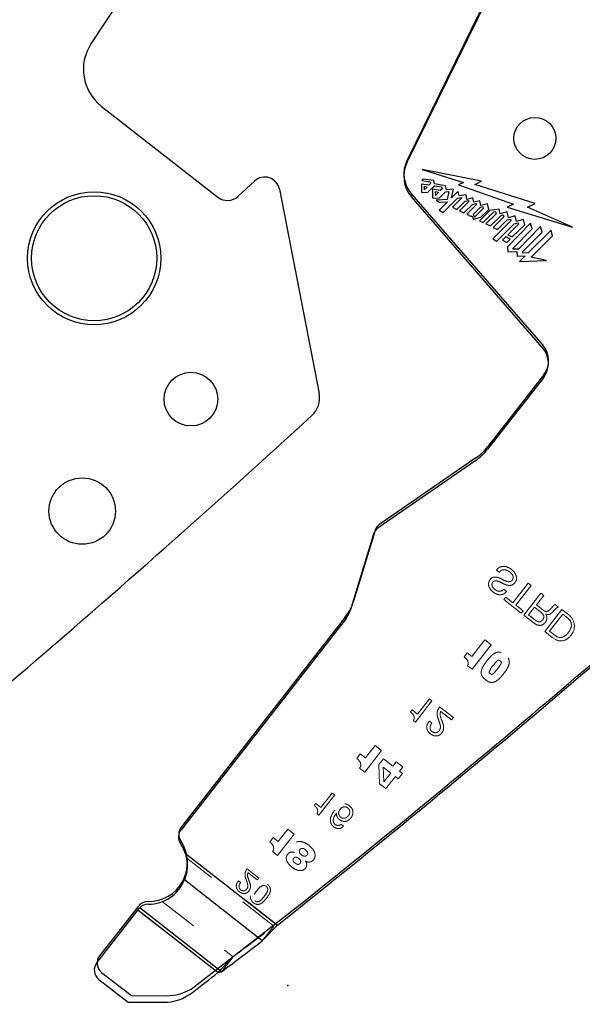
# Model space of a CAD drawing. Header units: inches. Extents: x 0.1 to 87.3, y 0.1 to 33.9.
# Tile 13 of 174: x 4.1 to 5.5, y 20.8 to 23.3. Entities that reach past the tile are written whole.
import ezdxf

# ---------------------------------------------------------------- set-up
doc = ezdxf.new("R2010")
doc.units = ezdxf.units.IN
doc.header["$MEASUREMENT"] = 0
doc.header["$PDSIZE"] = -1
doc.linetypes.add('HIDDEN', pattern=[0.075, 0.05, -0.025])
doc.layers.add('DIMENSIONS', color=171, linetype='Continuous')
doc.styles.add('SLDTEXTSTYLE0', font='TXT', dxfattribs={"width": 0.75})
doc.dimstyles.new('SLDDIMSTYLE7', dxfattribs={"dimtxt": 0.125, "dimasz": 0.13, "dimexe": 0, "dimexo": 0.0625, "dimgap": 0.03125, "dimtad": 0, "dimtih": 1, "dimtoh": 1, "dimdec": 1, "dimrnd": 1e-09, "dimzin": 12, "dimdsep": 46, "dimtxsty": 'SLDTEXTSTYLE0', "dimsah": 1, "dimcen": 0.09, "dimadec": 0, "dimazin": 3, "dimtfac": 1, "dimtdec": 1, "dimtofl": 0, "dimtmove": 0, "dimatfit": 3, "dimfxl": 1, "dimfrac": 2, "dimtolj": 1, "dimtzin": 12, "dimarcsym": 0})

# ---------------------------------------------------------------- blocks, each defined once
blk = doc.blocks.new('_D_10')
at = {"layer": 'DIMENSIONS'}
for p, q in [((2.8197, 20.8042), (2.8197, 14.5427)), ((48.3846, 20.3884), (48.3846, 14.5427)), ((2.8197, 14.6677), (27.4208, 14.6677)), ((48.3846, 14.6677), (27.7909, 14.6677))]:
    blk.add_line(p, q, dxfattribs=at)
for centre, start, end in [((27.6426, 14.655), 153.4349, 206.5651), ((27.569, 14.655), 333.4349, 26.5651)]:
    blk.add_arc(centre, 0.2219, start, end, dxfattribs=at)
for points in [[(2.8197, 14.6677), (2.9497, 14.6477), (2.9497, 14.6877)], [(48.3846, 14.6677), (48.2546, 14.6877), (48.2546, 14.6477)]]:
    blk.add_solid(points, dxfattribs=at)
at = {"layer": 'DIMENSIONS', "insert": (27.4442, 14.7169), "char_height": 0.125, "attachment_point": 1, "style": 'SLDTEXTSTYLE0'}
blk.add_mtext('45.6', dxfattribs=at)

msp = doc.modelspace()

# ---------------------------------------------------------------- linework, layer by layer
at = {"color": 7, "linetype": 'Continuous', "lineweight": 25}
for p, q in [((5.03655, 22.89998), (5.25393, 23.34321)), ((4.31005, 23.3142), (4.23629, 23.20117)), ((4.26248, 23.04355), (4.55796, 22.8127)), ((5.22534, 22.85296), (5.07504, 22.88256)), ((5.07504, 22.88256), (5.18003, 22.85002)), ((5.07809, 22.85811), (5.07457, 22.85461)), ((5.10442, 22.85454), (5.07809, 22.85811)), ((4.60899, 22.81488), (4.65051, 22.85346)), ((4.71341, 22.83298), (4.81431, 22.31523)), ((5.09214, 22.8428), (5.07341, 22.84559)), ((5.07457, 22.85461), (5.09535, 22.85147)), ((5.08777, 22.83842), (5.08023, 22.83956)), ((5.08023, 22.83956), (5.08051, 22.83121)), ((5.08051, 22.83121), (5.08777, 22.83842)), ((5.0898, 22.82523), (5.10622, 22.84157)), ((5.09631, 22.84694), (5.09214, 22.8428)), ((5.09535, 22.85147), (5.09631, 22.84694)), ((5.12117, 22.82936), (5.10094, 22.83262)), ((5.10605, 22.84627), (5.10442, 22.85454)), ((5.13421, 22.84176), (5.10605, 22.84627)), ((5.10622, 22.84157), (5.1245, 22.83861)), ((5.12559, 22.83375), (5.12117, 22.82936)), ((5.1245, 22.83861), (5.12559, 22.83375)), ((5.13647, 22.83104), (5.13421, 22.84176)), ((5.1544, 22.833), (5.13647, 22.83104)), ((5.14977, 22.81127), (5.1544, 22.833)), ((5.18003, 22.85002), (5.1674, 22.84355)), ((5.1674, 22.84355), (5.30642, 22.79527)), ((5.20828, 22.8451), (5.22534, 22.85296)), ((5.36141, 22.79655), (5.20828, 22.8451)), ((5.38028, 22.4312), (5.04782, 22.81365)), ((5.07365, 22.82527), (5.07472, 22.82441)), ((5.07472, 22.82441), (5.0898, 22.82523)), ((5.10148, 22.81087), (5.10264, 22.80994)), ((5.10264, 22.80994), (5.11888, 22.81062)), ((5.10836, 22.82611), (5.1088, 22.81714)), ((5.11651, 22.82475), (5.10836, 22.82611)), ((5.1088, 22.81714), (5.11651, 22.82475)), ((5.13869, 22.80685), (5.1107, 22.80471)), ((5.11888, 22.81062), (5.13452, 22.82609)), ((5.12803, 22.77396), (5.16441, 22.81028)), ((5.13452, 22.82609), (5.14266, 22.82695)), ((5.14266, 22.82695), (5.13869, 22.80685)), ((5.16577, 22.82723), (5.14977, 22.81127)), ((5.17485, 22.80992), (5.1517, 22.78694)), ((5.16441, 22.81028), (5.17442, 22.81198)), ((5.16854, 22.81574), (5.16577, 22.82723)), ((5.18625, 22.81866), (5.16854, 22.81574)), ((5.17442, 22.81198), (5.17485, 22.80992)), ((5.18856, 22.807), (5.18625, 22.81866)), ((5.20355, 22.81095), (5.18856, 22.807)), ((5.20576, 22.79978), (5.20355, 22.81095)), ((5.1107, 22.80471), (5.11896, 22.8)), ((5.13945, 22.80085), (5.11817, 22.77968)), ((5.11896, 22.8), (5.13945, 22.80085)), ((5.1517, 22.78694), (5.16299, 22.78165)), ((5.16299, 22.78165), (5.184, 22.80238)), ((5.19287, 22.8012), (5.16989, 22.77842)), ((5.18104, 22.7728), (5.20257, 22.79417)), ((5.184, 22.80238), (5.19235, 22.80428)), ((5.21202, 22.79307), (5.18806, 22.76926)), ((5.19235, 22.80428), (5.19287, 22.8012)), ((5.20257, 22.79417), (5.21155, 22.79635)), ((5.22212, 22.78644), (5.20457, 22.76904)), ((5.22136, 22.80364), (5.20576, 22.79978)), ((5.20765, 22.76213), (5.23047, 22.78474)), ((5.21155, 22.79635), (5.21202, 22.79307)), ((5.22382, 22.79192), (5.22136, 22.80364)), ((5.22978, 22.78817), (5.22212, 22.78644)), ((5.24073, 22.79597), (5.22382, 22.79192)), ((5.22418, 22.76187), (5.24375, 22.78126)), ((5.23047, 22.78474), (5.22978, 22.78817)), ((5.24375, 22.78126), (5.24073, 22.79597)), ((5.27019, 22.78264), (5.24694, 22.77881)), ((5.27246, 22.77055), (5.27019, 22.78264)), ((5.30642, 22.79527), (5.29052, 22.78745)), ((5.29052, 22.78745), (5.4562, 22.73682)), ((5.34177, 22.7876), (5.36141, 22.79655)), ((5.4562, 22.73682), (5.34177, 22.7876)), ((5.11817, 22.77968), (5.12803, 22.77396)), ((5.16989, 22.77842), (5.18104, 22.7728)), ((5.18806, 22.76926), (5.1993, 22.7638)), ((5.1993, 22.7638), (5.20112, 22.76568)), ((5.20112, 22.76568), (5.20531, 22.75718)), ((5.20457, 22.76904), (5.20765, 22.76213)), ((5.20531, 22.75718), (5.22418, 22.76187)), ((5.24694, 22.77881), (5.22054, 22.753)), ((5.22963, 22.74861), (5.2571, 22.77572)), ((5.26234, 22.77048), (5.23654, 22.74495)), ((5.24809, 22.73973), (5.2749, 22.76631)), ((5.28168, 22.76279), (5.25482, 22.73594)), ((5.2571, 22.77572), (5.26106, 22.77636)), ((5.26106, 22.77636), (5.26234, 22.77048)), ((5.29066, 22.7754), (5.27246, 22.77055)), ((5.2749, 22.76631), (5.28073, 22.76789)), ((5.28073, 22.76789), (5.28168, 22.76279)), ((5.29052, 22.75483), (5.29884, 22.75716)), ((5.29356, 22.76043), (5.29066, 22.7754)), ((5.31101, 22.76532), (5.29356, 22.76043)), ((5.29884, 22.75716), (5.29988, 22.75263)), ((5.31431, 22.75143), (5.31101, 22.76532)), ((5.33159, 22.75621), (5.31431, 22.75143)), ((5.3349, 22.74284), (5.33159, 22.75621)), ((5.22054, 22.753), (5.22963, 22.74861)), ((5.23654, 22.74495), (5.24809, 22.73973)), ((5.29988, 22.75263), (5.25387, 22.70672)), ((5.25482, 22.73594), (5.26615, 22.73036)), ((5.26457, 22.70083), (5.30861, 22.74507)), ((5.26615, 22.73036), (5.29052, 22.75483)), ((5.34977, 22.74671), (5.291, 22.68717)), ((5.31949, 22.74407), (5.29218, 22.71746)), ((5.30346, 22.71186), (5.3349, 22.74284)), ((5.30534, 22.68374), (5.3537, 22.7326)), ((5.30861, 22.74507), (5.31864, 22.74795)), ((5.31864, 22.74795), (5.31949, 22.74407)), ((5.37528, 22.73798), (5.31914, 22.68122)), ((5.3537, 22.7326), (5.34977, 22.74671)), ((5.37918, 22.72382), (5.37528, 22.73798)), ((5.25387, 22.70672), (5.26457, 22.70083)), ((5.28712, 22.71225), (5.27862, 22.7039)), ((5.29822, 22.70652), (5.28712, 22.71225)), ((5.2896, 22.69796), (5.29822, 22.70652)), ((5.29218, 22.71746), (5.30346, 22.71186)), ((5.32952, 22.67376), (5.37918, 22.72382)), ((5.40172, 22.72922), (5.3434, 22.6712)), ((5.3512, 22.66025), (5.40569, 22.71511)), ((5.40569, 22.71511), (5.40172, 22.72922)), ((5.27862, 22.7039), (5.2896, 22.69796)), ((5.291, 22.68717), (5.29196, 22.67397)), ((5.30573, 22.6807), (5.30534, 22.68374)), ((5.31914, 22.68122), (5.30573, 22.6807)), ((5.29196, 22.67397), (5.31527, 22.67485)), ((5.31527, 22.67485), (5.31599, 22.66339)), ((5.31599, 22.66339), (5.33591, 22.66418)), ((5.33591, 22.66418), (5.32164, 22.64929)), ((5.32991, 22.6707), (5.32952, 22.67376)), ((5.3434, 22.6712), (5.32991, 22.6707)), ((5.38978, 22.6518), (5.3512, 22.66025)), ((5.32164, 22.64929), (5.38978, 22.6518)), ((5.38228, 22.35489), (5.24089, 22.17393)), ((5.21071, 22.14547), (4.96333, 21.97451)), ((4.95169, 21.95858), (4.89244, 21.76417)), ((4.88233, 21.74472), (4.46439, 21.20978)), ((4.47501, 21.1506), (4.70867, 20.96805)), ((4.67026, 20.92821), (4.47294, 21.08238)), ((4.35513, 21.00589), (4.35783, 21.00933)), ((4.35783, 21.00933), (4.35984, 21.01165)), ((4.56694, 20.84985), (4.35984, 21.01165)), ((4.25104, 20.87266), (4.35513, 21.00589)), ((4.55771, 20.84762), (4.35513, 21.00589)), ((4.67026, 20.92821), (4.70867, 20.96805)), ((4.55771, 20.84762), (4.56694, 20.84985)), ((4.25621, 20.83055), (4.33048, 20.77252)), ((4.33048, 20.77252), (4.41973, 20.77235))]:
    msp.add_line(p, q, dxfattribs=at)
at = {"color": 7, "linetype": 'Continuous'}
for p, q in [((5.25433, 23.34984), (5.03695, 22.90661)), ((5.04822, 22.82028), (5.38068, 22.43783)), ((5.38268, 22.36153), (5.24129, 22.18056)), ((5.21111, 22.1521), (4.96769, 21.98389)), ((4.95605, 21.96795), (4.90149, 21.78893)), ((4.88042, 21.74841), (4.46479, 21.21642)), ((4.3564, 21.01599), (4.2581, 20.89016)), ((4.48966, 20.80598), (4.7819, 21.03268)), ((4.26327, 20.84805), (4.33856, 20.78923)), ((4.33856, 20.78923), (4.428, 20.78906))]:
    msp.add_line(p, q, dxfattribs=at)
at = {"color": 7, "linetype": 'HIDDEN', "lineweight": 18}
for p, q in [((5.26326, 21.86763), (5.27025, 21.86217)), ((5.34369, 21.8342), (5.30519, 21.78492)), ((5.35108, 21.82842), (5.34369, 21.8342)), ((5.28914, 21.81361), (5.28215, 21.81908)), ((5.28215, 21.81908), (5.28914, 21.81361)), ((5.31258, 21.77915), (5.35108, 21.82842)), ((5.37573, 21.80916), (5.33237, 21.75367)), ((5.38312, 21.80339), (5.37573, 21.80916)), ((5.28669, 21.79937), (5.28183, 21.79315)), ((5.28183, 21.79315), (5.32622, 21.75848)), ((5.30519, 21.78492), (5.28669, 21.79937)), ((5.3646, 21.7797), (5.38312, 21.80339)), ((5.33108, 21.7647), (5.31258, 21.77915)), ((5.32622, 21.75848), (5.33108, 21.7647)), ((5.34462, 21.75412), (5.35974, 21.77347)), ((5.35974, 21.77347), (5.37513, 21.76145)), ((5.38564, 21.71206), (5.429, 21.76755)), ((5.42066, 21.77406), (5.41241, 21.78051)), ((5.429, 21.76755), (5.44641, 21.75395)), ((5.38808, 21.75621), (5.38823, 21.75636)), ((5.39789, 21.7125), (5.43153, 21.75556)), ((5.43153, 21.75556), (5.4438, 21.74597)), ((5.40469, 21.69718), (5.38564, 21.71206)), ((5.40837, 21.7043), (5.39789, 21.7125)), ((5.20098, 21.6487), (5.23393, 21.69087)), ((5.23393, 21.69087), (5.25021, 21.67815)), ((5.41384, 21.69138), (5.40469, 21.69718)), ((5.4142, 21.70011), (5.40837, 21.7043)), ((5.25021, 21.67815), (5.20181, 21.6162)), ((5.18132, 21.6477), (5.18925, 21.65785)), ((5.18683, 21.64279), (5.18132, 21.6477)), ((5.18925, 21.65785), (5.20098, 21.6487)), ((5.20181, 21.6162), (5.19008, 21.62536)), ((5.05796, 21.4822), (5.10002, 21.53604)), ((5.09357, 21.54108), (5.06343, 21.50251)), ((5.10002, 21.53604), (5.09357, 21.54108)), ((5.04946, 21.51342), (5.04543, 21.50827)), ((5.06343, 21.50251), (5.04946, 21.51342)), ((5.15423, 21.49368), (5.11908, 21.52114)), ((5.12216, 21.50959), (5.14979, 21.488)), ((5.05303, 21.48606), (5.05796, 21.4822)), ((5.09988, 21.48014), (5.09343, 21.48519)), ((5.14979, 21.488), (5.15423, 21.49368)), ((5.15423, 21.49368), (5.14979, 21.488)), ((4.92962, 21.35557), (4.97252, 21.41049)), ((4.95611, 21.42331), (4.93139, 21.39167)), ((4.97252, 21.41049), (4.95611, 21.42331)), ((4.91853, 21.40172), (4.90966, 21.39036)), ((4.93139, 21.39167), (4.91853, 21.40172)), ((4.96517, 21.3748), (4.97693, 21.3895)), ((4.97693, 21.3895), (5.00113, 21.37059)), ((4.91669, 21.36567), (4.92962, 21.35557)), ((4.96745, 21.32601), (4.96517, 21.3748)), ((4.97833, 21.33116), (4.97638, 21.36833)), ((4.97638, 21.36833), (4.99562, 21.3533)), ((5.00113, 21.37059), (5.00964, 21.38148)), ((5.00964, 21.38148), (5.02605, 21.36866)), ((5.02605, 21.36866), (5.01754, 21.35777)), ((4.99562, 21.3533), (4.97833, 21.33116)), ((5.01447, 21.33857), (5.00722, 21.34423)), ((5.02495, 21.35198), (5.01447, 21.33857)), ((5.01754, 21.35777), (5.02495, 21.35198)), ((4.98315, 21.31375), (4.96745, 21.32601)), ((4.81355, 21.24653), (4.85372, 21.29794)), ((4.84756, 21.30275), (4.81878, 21.26592)), ((4.85372, 21.29794), (4.84756, 21.30275)), ((4.80543, 21.27634), (4.80158, 21.27142)), ((4.81878, 21.26592), (4.80543, 21.27634)), ((4.80884, 21.25021), (4.81355, 21.24653)), ((4.73485, 21.21081), (4.71063, 21.17981)), ((4.75093, 21.19824), (4.73485, 21.21081)), ((4.87599, 21.21888), (4.86983, 21.22369)), ((4.69804, 21.18965), (4.68934, 21.17852)), ((4.71063, 21.17981), (4.69804, 21.18965)), ((4.7089, 21.14444), (4.75093, 21.19824)), ((4.47501, 21.1506), (4.70867, 20.96805)), ((4.69956, 20.96572), (4.47819, 21.13868)), ((4.69623, 21.15434), (4.7089, 21.14444)), ((4.75208, 21.15189), (4.75197, 21.15175)), ((4.66115, 21.08725), (4.63151, 21.11042)), ((4.77959, 21.13017), (4.7797, 21.13031)), ((4.6341, 21.10066), (4.65741, 21.08245)), ((4.65741, 21.08245), (4.66115, 21.08725)), ((4.61532, 21.07583), (4.60987, 21.08008)), ((4.41699, 21.02741), (4.59624, 20.88736)), ((4.55771, 20.84762), (4.35513, 21.00589)), ((4.67026, 20.92821), (4.69956, 20.96572)), ((4.55771, 20.84762), (4.59624, 20.88736)), ((4.56694, 20.84985), (4.59624, 20.88736))]:
    msp.add_line(p, q, dxfattribs=at)
at = {"color": 7, "linetype": 'Continuous', "lineweight": 25}
for centre, radius in [((5.36067, 22.96164), 0.05325), ((4.24442, 22.65796), 0.1686), ((4.24442, 22.65796), 0.15838), ((4.48949, 22.3009), 0.068), ((4.21414, 22.01714), 0.08418)]:
    msp.add_circle(centre, radius, dxfattribs=at)
for centre, radius, start, end in [((4.3352, 23.13662), 0.11811, 146.87156, 232), ((5.10725, 22.86531), 0.07874, 153.87492, 220.99991), ((4.67627, 22.82574), 0.03784, 11.0281, 132.89784), ((6.46048, 22.85186), 1.38709, 180.25902, 181.09872), ((6.57687, 22.85789), 1.47614, 180.98115, 181.82558), ((4.58219, 22.84372), 0.03937, 232, 312.89784), ((5.335, 22.39183), 0.06, 322, 41), ((4.75542, 22.30375), 0.06, 312.56448, 11.0281), ((-13.84548, 42.55726), 27.55906, 308.428925, 312.564485), ((-12.42048, 42.55726), 27.55906, 308.428925, 312.564485), ((5.13256, 22.25857), 0.13748, 304.64598, 322), ((4.98038, 21.94983), 0.03, 124.64598, 163.05179), ((4.83505, 21.78166), 0.06, 321.99999, 343.05179), ((4.48803, 21.19131), 0.03, 141.99999, 214.11214), ((4.3817, 21.11929), 0.09843, 18.55244, 34.11214), ((4.3817, 21.11929), 0.09843, 269.89644, 337.97311), ((4.38147, 20.99086), 0.03, 89.89644, 136.13192), ((-9.85994, 39.97912), 23.95963, 307.022805, 307.332906), ((4.27468, 20.85419), 0.03, 141.99999, 232), ((-12.42354, 42.55334), 27.55906, 307.868489, 308.037489), ((4.41996, 20.89235), 0.12, 269.89128, 307.86849)]:
    msp.add_arc(centre, radius, start, end, dxfattribs=at)
at = {"color": 7, "linetype": 'Continuous'}
for centre, radius, start, end in [((5.10765, 22.87194), 0.07874, 153.87492, 220.99991), ((5.3354, 22.39847), 0.06, 322, 41), ((-12.42008, 42.56389), 27.55906, 308.622484, 312.564485), ((5.13296, 22.2652), 0.13748, 304.64598, 322), ((4.98475, 21.95921), 0.03, 124.64598, 163.05179), ((4.78192, 21.82536), 0.125, 321.99999, 343.05179), ((4.48843, 21.19795), 0.03, 141.99999, 214.11214), ((4.3821, 21.12593), 0.09843, 269.08395, 34.11214), ((4.38005, 20.99752), 0.03, 89.08395, 141.99999), ((4.28174, 20.87169), 0.03, 141.99999, 232), ((4.42822, 20.90906), 0.12, 269.89128, 300.79434)]:
    msp.add_arc(centre, radius, start, end, dxfattribs=at)
at = {"color": 7, "linetype": 'HIDDEN', "lineweight": 18}
for centre, radius, start, end in [((5.43031, 21.72709), 0.0232, 17.19107, 54.45467), ((5.42464, 21.72516), 0.03609, 5.84303, 52.90676), ((5.42982, 21.7284), 0.02333, 332.19261, 13.75836), ((5.40813, 21.73863), 0.0473, 305.23887, 333.48811), ((5.42763, 21.72547), 0.03309, 322.77529, 5.84303), ((5.42658, 21.71537), 0.02716, 242.03358, 294.28659), ((5.4249, 21.71619), 0.01932, 236.36052, 303.00116), ((5.41885, 21.72757), 0.04152, 297.08546, 327.79516), ((5.17719, 21.63198), 0.01449, 332.84084, 48.27498), ((6.47178, 20.16296), 1.88158, 141.11131, 142.29425), ((-9.83064, 40.01663), 23.95963, 307.022805, 307.332906)]:
    msp.add_arc(centre, radius, start, end, dxfattribs=at)
for points, knots in [([(5.28001, 21.83363), (5.28385, 21.83187), (5.29119, 21.8285), (5.30158, 21.82865), (5.30772, 21.83277), (5.31126, 21.83681), (5.31378, 21.8418), (5.31484, 21.84896), (5.31219, 21.85781), (5.30524, 21.8667), (5.29582, 21.87373), (5.28458, 21.87793), (5.2745, 21.87668), (5.26756, 21.87252), (5.26475, 21.86932), (5.26326, 21.86763)], [0, 0, 0, 0, 0.1105477, 0.21095, 0.2520477, 0.3007116, 0.3504022, 0.3961661, 0.4869558, 0.5826092, 0.6876906, 0.7915605, 0.8890603, 0.9413239, 1, 1, 1, 1]), ([(5.26326, 21.86763), (5.26475, 21.86932), (5.26756, 21.87252), (5.2745, 21.87668), (5.28458, 21.87793), (5.29582, 21.87373), (5.30524, 21.8667), (5.31219, 21.85781), (5.31484, 21.84896), (5.31378, 21.8418), (5.31126, 21.83681), (5.30772, 21.83277), (5.30158, 21.82865), (5.29119, 21.8285), (5.28385, 21.83187), (5.28001, 21.83363)], [0, 0, 0, 0, 0.0586761, 0.1109397, 0.2084395, 0.3123094, 0.4173908, 0.5130442, 0.6038339, 0.6495978, 0.6992884, 0.7479523, 0.78905, 0.8894523, 1, 1, 1, 1]), ([(5.27025, 21.86217), (5.27163, 21.86366), (5.27422, 21.86647), (5.27954, 21.86853), (5.28528, 21.8686), (5.29131, 21.86674), (5.29497, 21.86421), (5.29686, 21.8629)], [0, 0, 0, 0, 0.20131668, 0.37939681, 0.55421992, 0.77027722, 1, 1, 1, 1]), ([(5.29686, 21.8629), (5.29848, 21.86152), (5.30165, 21.8588), (5.30513, 21.85371), (5.30606, 21.8486), (5.30492, 21.84461), (5.30318, 21.84178), (5.30083, 21.83944), (5.2979, 21.83819), (5.29476, 21.83796), (5.28736, 21.83923), (5.28159, 21.84226), (5.27681, 21.84477)], [0, 0, 0, 0, 0.1196712, 0.2336238, 0.3406309, 0.3978531, 0.4632119, 0.5251474, 0.5810501, 0.6379628, 0.6999422, 1, 1, 1, 1]), ([(5.27681, 21.84477), (5.27304, 21.84659), (5.26595, 21.85001), (5.25526, 21.8506), (5.24846, 21.84567), (5.24462, 21.84007), (5.24289, 21.83327), (5.24421, 21.82423), (5.2511, 21.81426), (5.261, 21.80736), (5.27022, 21.80481), (5.27711, 21.8052), (5.28384, 21.80811), (5.28729, 21.8117), (5.28914, 21.81361)], [0, 0, 0, 0, 0.1178605, 0.2214659, 0.2774373, 0.3458272, 0.4086818, 0.4693301, 0.5966855, 0.735607, 0.799879, 0.861476, 0.9258816, 1, 1, 1, 1]), ([(5.28914, 21.81361), (5.28729, 21.8117), (5.28384, 21.80811), (5.27711, 21.8052), (5.27022, 21.80481), (5.261, 21.80736), (5.2511, 21.81426), (5.24421, 21.82423), (5.24289, 21.83327), (5.24462, 21.84007), (5.24846, 21.84567), (5.25526, 21.8506), (5.26595, 21.85001), (5.27304, 21.84659), (5.27681, 21.84477)], [0, 0, 0, 0, 0.0741184, 0.138524, 0.200121, 0.264393, 0.4033145, 0.5306699, 0.5913182, 0.6541728, 0.7225627, 0.7785341, 0.8821395, 1, 1, 1, 1]), ([(5.28215, 21.81908), (5.2807, 21.81777), (5.27801, 21.81534), (5.27292, 21.81363), (5.26779, 21.81393), (5.26142, 21.81662), (5.25605, 21.82104), (5.25253, 21.82653), (5.25166, 21.83056), (5.25233, 21.83415), (5.25389, 21.83708), (5.25614, 21.83962), (5.25986, 21.84107), (5.2647, 21.8405), (5.27159, 21.83783), (5.2767, 21.83528), (5.28001, 21.83363)], [0, 0, 0, 0, 0.0768467, 0.1431643, 0.2074822, 0.2768859, 0.4154926, 0.476431, 0.5341272, 0.5741596, 0.6193611, 0.6652161, 0.7060858, 0.7726662, 0.8531285, 1, 1, 1, 1]), ([(5.37513, 21.76145), (5.37748, 21.75946), (5.38086, 21.75661), (5.38329, 21.75134), (5.38335, 21.74702), (5.3815, 21.74303), (5.37888, 21.73978), (5.37578, 21.73744), (5.37216, 21.73628), (5.36624, 21.73694), (5.35744, 21.74432), (5.34977, 21.75019), (5.34462, 21.75412)], [0, 0, 0, 0, 0.136984, 0.196851, 0.2562808, 0.3258906, 0.3911251, 0.4435998, 0.4996094, 0.5586789, 0.7040546, 1, 1, 1, 1]), ([(5.39972, 21.7684), (5.39822, 21.76698), (5.39541, 21.76433), (5.39006, 21.76218), (5.38469, 21.76378), (5.37682, 21.77039), (5.36993, 21.77563), (5.3646, 21.7797)], [0, 0, 0, 0, 0.1460713, 0.2740385, 0.3855517, 0.5238478, 1, 1, 1, 1]), ([(5.38823, 21.75636), (5.38951, 21.75581), (5.39186, 21.75479), (5.39561, 21.75475), (5.40053, 21.75643), (5.40338, 21.75926), (5.40543, 21.7613)], [0, 0, 0, 0, 0.2126692, 0.392139, 0.5630472, 1, 1, 1, 1]), ([(5.41241, 21.78051), (5.41179, 21.7803), (5.41043, 21.77986), (5.40826, 21.77788), (5.40491, 21.77385), (5.40181, 21.77059), (5.39972, 21.7684)], [0, 0, 0, 0, 0.1093577, 0.2396106, 0.4877647, 1, 1, 1, 1]), ([(5.40543, 21.7613), (5.40797, 21.76428), (5.41144, 21.76835), (5.41668, 21.7727), (5.41936, 21.77362), (5.42066, 21.77406)], [0, 0, 0, 0, 0.5828435, 0.7965747, 1, 1, 1, 1]), ([(5.33237, 21.75367), (5.33969, 21.74801), (5.35084, 21.73937), (5.36393, 21.72882), (5.37308, 21.72715), (5.38017, 21.72852), (5.38609, 21.73319), (5.38969, 21.73885), (5.39129, 21.74382), (5.3915, 21.74807), (5.39052, 21.75239), (5.38891, 21.7549), (5.38808, 21.75621)], [0, 0, 0, 0, 0.3172451, 0.4835328, 0.5573315, 0.6264754, 0.7231961, 0.80385, 0.8522047, 0.8992164, 0.9473908, 1, 1, 1, 1]), ([(5.23561, 21.58979), (5.23346, 21.5916), (5.22946, 21.59496), (5.22529, 21.60149), (5.22413, 21.60914), (5.22629, 21.61772), (5.23148, 21.62748), (5.23907, 21.63796), (5.2474, 21.64786), (5.25562, 21.65525), (5.26341, 21.65942), (5.27112, 21.66015), (5.27844, 21.65766), (5.28508, 21.6531), (5.29111, 21.64776), (5.2953, 21.64127), (5.29645, 21.63361), (5.2943, 21.62504), (5.28911, 21.61527), (5.28151, 21.6048), (5.27319, 21.59489), (5.26497, 21.5875), (5.25717, 21.58333), (5.24947, 21.58261), (5.24213, 21.58507), (5.23789, 21.58814), (5.23561, 21.58979)], [0, 0, 0, 0, 0.0377736, 0.0701792, 0.1018083, 0.1389713, 0.1871087, 0.25, 0.3128913, 0.3610287, 0.3981917, 0.4298208, 0.4622264, 0.5, 0.5377736, 0.5701792, 0.6018083, 0.6389713, 0.6871087, 0.75, 0.8128913, 0.8610287, 0.8981917, 0.9298208, 0.9622264, 1, 1, 1, 1]), ([(5.23561, 21.58979), (5.23789, 21.58814), (5.24213, 21.58507), (5.24947, 21.58261), (5.25717, 21.58333), (5.26497, 21.5875), (5.27319, 21.59489), (5.28151, 21.6048), (5.28911, 21.61527), (5.2943, 21.62504), (5.29645, 21.63361), (5.2953, 21.64127), (5.29111, 21.64776), (5.28508, 21.6531), (5.27844, 21.65766), (5.27112, 21.66015), (5.26341, 21.65942), (5.25562, 21.65525), (5.2474, 21.64786), (5.23907, 21.63796), (5.23148, 21.62748), (5.22629, 21.61772), (5.22413, 21.60914), (5.22529, 21.60149), (5.22946, 21.59496), (5.23346, 21.5916), (5.23561, 21.58979)], [0, 0, 0, 0, 0.0377736, 0.0701792, 0.1018083, 0.1389713, 0.1871087, 0.25, 0.3128913, 0.3610287, 0.3981917, 0.4298208, 0.4622264, 0.5, 0.5377736, 0.5701792, 0.6018083, 0.6389713, 0.6871087, 0.75, 0.8128913, 0.8610287, 0.8981917, 0.9298208, 0.9622264, 1, 1, 1, 1]), ([(5.24437, 21.60844), (5.24533, 21.61074), (5.24842, 21.61818), (5.25605, 21.62728), (5.26298, 21.63597), (5.26756, 21.639), (5.269, 21.63996)], [0, 0, 0, 0, 0.1842232, 0.5949665, 0.8723463, 1, 1, 1, 1]), ([(5.27622, 21.63432), (5.27526, 21.63201), (5.27217, 21.62457), (5.26454, 21.61547), (5.2576, 21.60678), (5.25303, 21.60375), (5.25159, 21.6028)], [0, 0, 0, 0, 0.1842232, 0.5949665, 0.8723463, 1, 1, 1, 1]), ([(5.269, 21.63996), (5.27054, 21.63903), (5.27319, 21.63745), (5.27533, 21.63524), (5.27622, 21.63432)], [0, 0, 0, 0, 0.5850325, 1, 1, 1, 1]), ([(5.25159, 21.6028), (5.25004, 21.60372), (5.2474, 21.60531), (5.24526, 21.60752), (5.24437, 21.60844)], [0, 0, 0, 0, 0.5850325, 1, 1, 1, 1]), ([(5.04543, 21.50827), (5.04736, 21.50664), (5.05104, 21.50354), (5.05427, 21.4983), (5.05512, 21.49363), (5.05472, 21.48977), (5.05362, 21.48735), (5.05303, 21.48606)], [0, 0, 0, 0, 0.2921146, 0.5574004, 0.6928152, 0.8362999, 1, 1, 1, 1]), ([(5.11699, 21.48732), (5.11499, 21.4932), (5.11213, 21.50159), (5.11457, 21.51344), (5.11749, 21.51841), (5.11908, 21.52114)], [0, 0, 0, 0, 0.51344034, 0.73266424, 1, 1, 1, 1]), ([(5.11908, 21.52114), (5.11713, 21.51773), (5.11361, 21.51155), (5.11268, 21.4994), (5.11537, 21.49187), (5.11699, 21.48732)], [0, 0, 0, 0, 0.32958685, 0.595058, 1, 1, 1, 1]), ([(5.12617, 21.48357), (5.1241, 21.48852), (5.1213, 21.49518), (5.12024, 21.50436), (5.12152, 21.50786), (5.12216, 21.50959)], [0, 0, 0, 0, 0.5927225, 0.7984846, 1, 1, 1, 1]), ([(5.09343, 21.48519), (5.09193, 21.48321), (5.08906, 21.47942), (5.08688, 21.47276), (5.08683, 21.46605), (5.08959, 21.4584), (5.096, 21.45176), (5.1041, 21.44764), (5.11166, 21.44688), (5.11827, 21.44875), (5.12381, 21.45318), (5.12898, 21.46057), (5.13033, 21.47181), (5.12756, 21.47963), (5.12617, 21.48357)], [0, 0, 0, 0, 0.0743922, 0.1424319, 0.2072302, 0.2731598, 0.3825698, 0.4765806, 0.541949, 0.6070468, 0.6782766, 0.7514026, 0.8747458, 1, 1, 1, 1]), ([(5.12617, 21.48357), (5.12756, 21.47963), (5.13033, 21.47181), (5.12898, 21.46057), (5.12381, 21.45318), (5.11827, 21.44875), (5.11166, 21.44688), (5.1041, 21.44764), (5.096, 21.45176), (5.08959, 21.4584), (5.08683, 21.46605), (5.08688, 21.47276), (5.08906, 21.47942), (5.09193, 21.48321), (5.09343, 21.48519)], [0, 0, 0, 0, 0.1252542, 0.2485974, 0.3217234, 0.3929532, 0.458051, 0.5234194, 0.6174302, 0.7268402, 0.7927698, 0.8575681, 0.9256078, 1, 1, 1, 1]), ([(5.11699, 21.48732), (5.11803, 21.48448), (5.1199, 21.47942), (5.12171, 21.4722), (5.12136, 21.46611), (5.11911, 21.46155), (5.11639, 21.45822), (5.11298, 21.45615), (5.10934, 21.45534), (5.10561, 21.45565), (5.10189, 21.45708), (5.09839, 21.45962), (5.09576, 21.46334), (5.09484, 21.46778), (5.09558, 21.47379), (5.09815, 21.47758), (5.09988, 21.48014)], [0, 0, 0, 0, 0.1243741, 0.2223783, 0.3050115, 0.368716, 0.4288362, 0.4801222, 0.5297378, 0.57991, 0.6320579, 0.6920751, 0.7557295, 0.814953, 0.8750109, 1, 1, 1, 1]), ([(4.90966, 21.39036), (4.91178, 21.38856), (4.91587, 21.3851), (4.91919, 21.37905), (4.91981, 21.37378), (4.91902, 21.36953), (4.9175, 21.36701), (4.91669, 21.36567)], [0, 0, 0, 0, 0.2895919, 0.557909, 0.694478, 0.8377092, 1, 1, 1, 1]), ([(4.80158, 21.27142), (4.80343, 21.26987), (4.80694, 21.2669), (4.81003, 21.2619), (4.81084, 21.25744), (4.81046, 21.25375), (4.8094, 21.25144), (4.80884, 21.25021)], [0, 0, 0, 0, 0.292109, 0.5574083, 0.6928273, 0.8363094, 1, 1, 1, 1]), ([(4.85384, 21.25944), (4.85012, 21.25415), (4.84476, 21.24651), (4.84214, 21.23469), (4.84336, 21.2261), (4.84809, 21.21936), (4.85373, 21.21504), (4.85908, 21.21278), (4.86464, 21.21227), (4.8708, 21.21407), (4.87419, 21.21721), (4.87599, 21.21888)], [0, 0, 0, 0, 0.2540562, 0.3669436, 0.473839, 0.5893958, 0.6846762, 0.7539187, 0.8179097, 0.9034025, 1, 1, 1, 1]), ([(4.85822, 21.25204), (4.85815, 21.25018), (4.85801, 21.24658), (4.85972, 21.24203), (4.8621, 21.23862), (4.8652, 21.23555), (4.87028, 21.232), (4.87813, 21.22996), (4.88713, 21.2324), (4.89406, 21.23828), (4.89827, 21.24521), (4.89997, 21.252), (4.89961, 21.25843), (4.89662, 21.26502), (4.89145, 21.27021), (4.88566, 21.27386), (4.88, 21.27543), (4.87464, 21.2752), (4.86454, 21.27182), (4.85861, 21.26496), (4.85384, 21.25944)], [0, 0, 0, 0, 0.04256084, 0.08228567, 0.10938321, 0.13813867, 0.18253921, 0.25116696, 0.31740476, 0.38938044, 0.45557353, 0.50135177, 0.54896332, 0.60135253, 0.6644713, 0.71493205, 0.7579565, 0.79764399, 0.83700296, 1, 1, 1, 1]), ([(4.86888, 21.24161), (4.86786, 21.24252), (4.86593, 21.24425), (4.86413, 21.24763), (4.86331, 21.25178), (4.86418, 21.25674), (4.86705, 21.26169), (4.87118, 21.26566), (4.87633, 21.26785), (4.88198, 21.26766), (4.88655, 21.26523), (4.88973, 21.26205), (4.89145, 21.25875), (4.89218, 21.25466), (4.89134, 21.24984), (4.88851, 21.24498), (4.88452, 21.24101), (4.88005, 21.23882), (4.87588, 21.23849), (4.87217, 21.23937), (4.87002, 21.24083), (4.86888, 21.24161)], [0, 0, 0, 0, 0.045934, 0.0872823, 0.1268069, 0.187149, 0.2527721, 0.3177321, 0.3777264, 0.4370373, 0.5028758, 0.5473684, 0.5877572, 0.6266676, 0.6859156, 0.7489064, 0.8141625, 0.8739241, 0.912811, 0.9537154, 1, 1, 1, 1]), ([(4.86983, 21.22369), (4.86876, 21.22279), (4.8667, 21.22105), (4.86276, 21.21998), (4.85871, 21.2205), (4.8554, 21.22242), (4.85292, 21.22476), (4.85127, 21.22711), (4.85012, 21.23001), (4.84973, 21.23352), (4.85094, 21.2416), (4.85483, 21.24736), (4.85796, 21.25201)], [0, 0, 0, 0, 0.0852026, 0.1635413, 0.2422229, 0.3295004, 0.3932682, 0.4505161, 0.5041877, 0.5830146, 0.6641895, 1, 1, 1, 1]), ([(4.85796, 21.25201), (4.85801, 21.25201), (4.8581, 21.25202), (4.85818, 21.25203), (4.85822, 21.25204)], [0, 0, 0, 0, 0.56006844, 1, 1, 1, 1]), ([(4.68934, 21.17852), (4.69143, 21.17676), (4.69544, 21.17337), (4.69868, 21.16744), (4.69929, 21.16228), (4.69852, 21.15811), (4.69703, 21.15565), (4.69623, 21.15434)], [0, 0, 0, 0, 0.2896123, 0.5579225, 0.6944847, 0.837711, 1, 1, 1, 1]), ([(4.7797, 21.13031), (4.78141, 21.12944), (4.78476, 21.12774), (4.79046, 21.12752), (4.79588, 21.12937), (4.80031, 21.13344), (4.80329, 21.13871), (4.80431, 21.1446), (4.80326, 21.15135), (4.79963, 21.15859), (4.79295, 21.1665), (4.78387, 21.17369), (4.77303, 21.17937), (4.76284, 21.18059), (4.75552, 21.17778), (4.75121, 21.17406), (4.74825, 21.16996), (4.74649, 21.16535), (4.7467, 21.16023), (4.74901, 21.15551), (4.75111, 21.15304), (4.75208, 21.15189)], [0, 0, 0, 0, 0.04356611, 0.08515953, 0.12685441, 0.17186198, 0.21982821, 0.26326133, 0.3063298, 0.37423133, 0.44581366, 0.54241514, 0.63799266, 0.72418412, 0.76694327, 0.81414418, 0.85262398, 0.8818509, 0.92572303, 0.96558635, 1, 1, 1, 1]), ([(4.77961, 21.15891), (4.78158, 21.15714), (4.78446, 21.15453), (4.78559, 21.15006), (4.78505, 21.14758), (4.78385, 21.14561), (4.78204, 21.14381), (4.77961, 21.14262), (4.77662, 21.14238), (4.77314, 21.14346), (4.76962, 21.14578), (4.7665, 21.14863), (4.76451, 21.15171), (4.76389, 21.15473), (4.7644, 21.15747), (4.76573, 21.15973), (4.76736, 21.16139), (4.7696, 21.16254), (4.77421, 21.16258), (4.77741, 21.1604), (4.77961, 21.15891)], [0, 0, 0, 0, 0.1230751, 0.1802758, 0.20935, 0.2416582, 0.2887142, 0.3290932, 0.3676445, 0.4290832, 0.4983441, 0.5668972, 0.6296626, 0.6692613, 0.7106856, 0.7593707, 0.79166, 0.8205858, 0.8770758, 1, 1, 1, 1]), ([(4.73446, 21.14726), (4.73339, 21.14563), (4.73138, 21.14256), (4.73066, 21.13711), (4.73166, 21.13197), (4.73475, 21.12551), (4.74106, 21.1181), (4.74962, 21.11147), (4.75823, 21.10726), (4.76552, 21.10575), (4.77192, 21.10643), (4.77699, 21.10905), (4.78025, 21.11266), (4.78213, 21.11636), (4.78294, 21.11997), (4.7828, 21.1236), (4.78175, 21.12714), (4.78032, 21.12915), (4.77959, 21.13017)], [0, 0, 0, 0, 0.0601742, 0.1139224, 0.1670894, 0.2223053, 0.3364473, 0.4682676, 0.5592257, 0.6343925, 0.6985377, 0.7569221, 0.8088663, 0.8482647, 0.8861166, 0.9233231, 0.9608838, 1, 1, 1, 1]), ([(4.75197, 21.15175), (4.7501, 21.15241), (4.74659, 21.15364), (4.74141, 21.1529), (4.73736, 21.15058), (4.73546, 21.1484), (4.73446, 21.14726)], [0, 0, 0, 0, 0.2998288, 0.5610359, 0.7692205, 1, 1, 1, 1]), ([(4.76642, 21.12477), (4.76593, 21.12421), (4.76504, 21.12318), (4.76337, 21.12217), (4.76165, 21.12175), (4.7593, 21.12186), (4.75641, 21.12304), (4.75331, 21.12521), (4.75049, 21.12769), (4.74877, 21.13022), (4.7482, 21.13242), (4.74825, 21.13414), (4.74885, 21.13593), (4.7499, 21.13757), (4.75122, 21.13894), (4.75321, 21.14006), (4.75611, 21.14025), (4.75941, 21.13907), (4.76344, 21.13642), (4.76661, 21.13325), (4.76779, 21.12983), (4.7679, 21.12811), (4.76748, 21.12633), (4.76679, 21.12531), (4.76642, 21.12477)], [0, 0, 0, 0, 0.0380431, 0.0702988, 0.099712, 0.1287823, 0.1907664, 0.2585178, 0.3250806, 0.3850802, 0.4132948, 0.4419444, 0.4732727, 0.5098299, 0.5422323, 0.5711891, 0.6266835, 0.6865005, 0.7499054, 0.8778239, 0.9072749, 0.9360894, 0.9660977, 1, 1, 1, 1]), ([(4.63151, 21.11042), (4.62986, 21.10753), (4.62689, 21.10232), (4.62611, 21.09207), (4.62838, 21.08572), (4.62975, 21.08188)], [0, 0, 0, 0, 0.3295819, 0.5950796, 1, 1, 1, 1]), ([(4.63748, 21.07873), (4.63574, 21.0829), (4.63338, 21.08851), (4.63249, 21.09625), (4.63357, 21.0992), (4.6341, 21.10066)], [0, 0, 0, 0, 0.5926433, 0.7984397, 1, 1, 1, 1]), ([(4.60987, 21.08008), (4.60861, 21.07842), (4.60619, 21.07522), (4.60435, 21.06961), (4.60431, 21.06395), (4.60663, 21.0575), (4.61204, 21.0519), (4.61888, 21.04842), (4.62525, 21.04778), (4.63083, 21.04936), (4.63549, 21.05309), (4.63986, 21.05933), (4.641, 21.0688), (4.63866, 21.0754), (4.63748, 21.07873)], [0, 0, 0, 0, 0.0743826, 0.1424105, 0.2071987, 0.2731209, 0.3825176, 0.4765258, 0.5418972, 0.6069945, 0.6782187, 0.7513393, 0.8746758, 1, 1, 1, 1]), ([(4.62975, 21.08188), (4.63062, 21.07949), (4.6322, 21.07522), (4.63372, 21.06913), (4.63343, 21.064), (4.63154, 21.06015), (4.62924, 21.05734), (4.62636, 21.0556), (4.6233, 21.05491), (4.62015, 21.05518), (4.61701, 21.05638), (4.61406, 21.05852), (4.61184, 21.06166), (4.61107, 21.0654), (4.61169, 21.07047), (4.61386, 21.07367), (4.61532, 21.07583)], [0, 0, 0, 0, 0.12437991, 0.22240356, 0.30505399, 0.36876766, 0.42889039, 0.48018127, 0.52981293, 0.58000758, 0.63217377, 0.69214972, 0.75573261, 0.81494786, 0.87501588, 1, 1, 1, 1]), ([(4.68367, 21.0709), (4.68201, 21.07206), (4.67895, 21.07417), (4.67376, 21.07549), (4.66895, 21.07509), (4.65994, 21.07138), (4.65042, 21.05973), (4.64141, 21.04767), (4.63998, 21.03801), (4.64074, 21.03323), (4.64331, 21.02855), (4.64748, 21.02457), (4.65235, 21.02149), (4.65751, 21.02013), (4.66233, 21.02055), (4.67136, 21.02427), (4.68087, 21.03593), (4.68988, 21.04799), (4.6913, 21.05762), (4.69053, 21.06239), (4.688, 21.06711), (4.6852, 21.06956), (4.68367, 21.0709)], [0, 0, 0, 0, 0.037855, 0.0694031, 0.0982629, 0.1271163, 0.2497177, 0.3728174, 0.4017059, 0.4305796, 0.4621307, 0.4999858, 0.5378531, 0.5694093, 0.5982836, 0.6271708, 0.7502681, 0.8728672, 0.9017193, 0.9305796, 0.9621329, 1, 1, 1, 1]), ([(4.65135, 21.02953), (4.65037, 21.03043), (4.64854, 21.03212), (4.64726, 21.03561), (4.6473, 21.03912), (4.64932, 21.04619), (4.65628, 21.0551), (4.66324, 21.06402), (4.66963, 21.0677), (4.67304, 21.06861), (4.6767, 21.06817), (4.68003, 21.06624), (4.68271, 21.06348), (4.68402, 21.06003), (4.68397, 21.0565), (4.68194, 21.04941), (4.67497, 21.0405), (4.66801, 21.03159), (4.66164, 21.02792), (4.65824, 21.02703), (4.65454, 21.02743), (4.65247, 21.0288), (4.65135, 21.02953)], [0, 0, 0, 0, 0.0337148, 0.062994, 0.0919859, 0.1226946, 0.2496152, 0.377226, 0.4079864, 0.4370006, 0.466285, 0.5, 0.533715, 0.5629994, 0.5920136, 0.622774, 0.7503848, 0.8773054, 0.9080141, 0.937006, 0.9662852, 1, 1, 1, 1])]:
    msp.add_open_spline(points, degree=3, knots=knots, dxfattribs=at)
at = {"color": 7, "linetype": 'Continuous', "lineweight": 25}
msp.add_open_spline([(4.47501, 21.1506), (4.47737, 21.14065), (4.48211, 21.1207), (4.47836, 21.09699), (4.47399, 21.0852), (4.47294, 21.08238)], degree=3, knots=[0, 0, 0, 0, 0.431234, 0.8635198, 1, 1, 1, 1], dxfattribs=at)
at = {"color": 7, "linetype": 'Continuous'}
msp.add_point((4.73457, 20.81535), dxfattribs=at)

# ---------------------------------------------------------------- dimensions: what is measured, and where the dimension line sits
at = {"layer": 'DIMENSIONS'}
dim = msp.add_linear_dim(base=(2.81968, 14.66772), p1=(48.38457, 20.43835), p2=(2.81968, 20.85419), angle=0, text='(<>)', dimstyle='SLDDIMSTYLE7', dxfattribs=at)
dim.commit()
dim.dimension.update_dxf_attribs({"geometry": '_D_10', "text_midpoint": (27.60583, 14.66772), "dimtype": 160})

doc.saveas('drawing.dxf')
